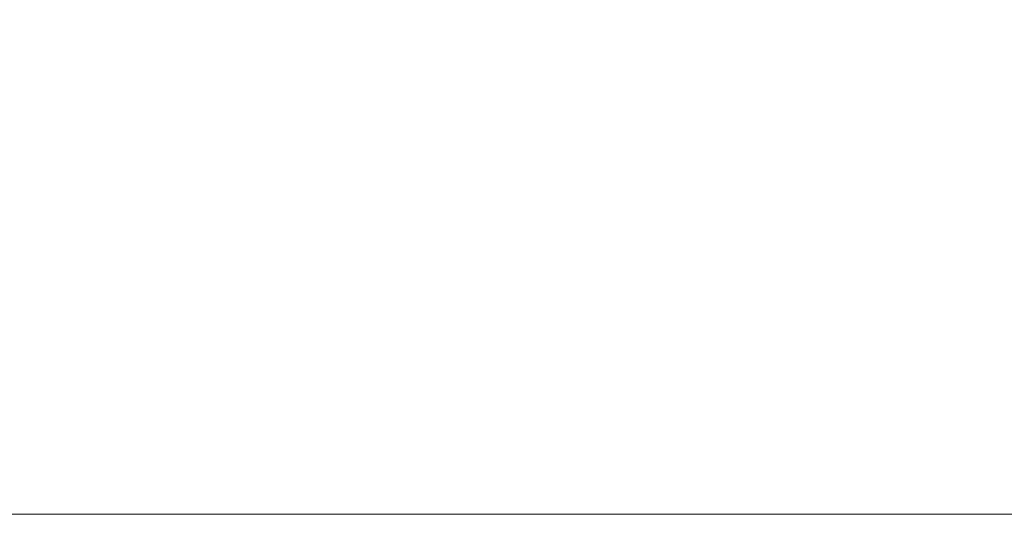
# Model space of a CAD drawing. Header units: metres. Extents: x -138 to 797, y -50 to 519.
# Tile 174 of 256: x 49 to 79, y 267 to 282. Entities that reach past the tile are written whole.
import ezdxf
from ezdxf.enums import TextEntityAlignment as Align

# ---------------------------------------------------------------- set-up
doc = ezdxf.new("R2010")
doc.units = ezdxf.units.M
doc.header["$MEASUREMENT"] = 0
doc.layers.add('B_ANNO_DIM', color=7, linetype='Continuous', lineweight=18)
doc.layers.add('B_ANNO_TEXT', color=7, linetype='Continuous', lineweight=18)
doc.layers.add('B_ANNO_NOPLOT', color=47, linetype='Continuous', lineweight=18, plot=False)
doc.styles.add('Annotative', font='calibri.ttf', dxfattribs={"height": 0.0625})
doc.styles.get("Standard").update_dxf_attribs({"font": 'calibri.ttf'})

# ---------------------------------------------------------------- blocks, each defined once
blk = doc.blocks.new('INS_JTSS_ATGRSDWK+SF_BASE')
at = {"layer": 'B_ANNO_NOPLOT', "flags": 128}
blk.add_lwpolyline([(0, 0), (0, 252), (323.9277, 252), (323.9277, 238.8552), (378, 238.8552), (378, 40.4996), (316.5708, 40.4996), (316.5708, 0)], close=True, dxfattribs=at)
at = {"layer": 'B_ANNO_DIM', "lineweight": 30}
blk.add_attdef('DIM7', text='', height=1.5, rotation=90, dxfattribs=at).set_placement((10.2845, -92.1878), align=Align.MIDDLE_CENTER)
for tag, p in [('BAR1', (10.7294, -248.1165)), ('BAR3', (129.0984, -257.5272))]:
    blk.add_attdef(tag, text='', height=1.5, dxfattribs=at).set_placement(p, align=Align.TOP_LEFT)
at = {"layer": 'B_ANNO_DIM', "style": 'Annotative'}
for tag, p in [('BAR2', (96.1024, -274.8563)), ('BAR4', (122.9444, -296.1127))]:
    blk.add_attdef(tag, text='', height=1.5, dxfattribs=at).set_placement(p, align=Align.TOP_LEFT)
at = {"layer": 'B_ANNO_TEXT', "style": 'Annotative'}
for tag, p in [('SS', (321.0554, -84.683)), ('BID#', (275.9705, -312.1489))]:
    blk.add_attdef(tag, p, '', height=1.5, dxfattribs=at)
blk = doc.blocks.new('*U1773')
at = {"layer": 'B_ANNO_NOPLOT', "flags": 128}
blk.add_lwpolyline([(0, 0), (0, 252), (323.9277, 252), (323.9277, 238.8552), (378, 238.8552), (378, 40.4996), (316.5708, 40.4996), (316.5708, 0)], close=True, dxfattribs=at)
blk = doc.blocks.new('*U2946')
at = {"layer": 'B_ANNO_NOPLOT', "flags": 128}
blk.add_lwpolyline([(0, 0), (0, 252), (323.9277, 252), (323.9277, 238.8552), (378, 238.8552), (378, 40.4996), (316.5708, 40.4996), (316.5708, 0)], close=True, dxfattribs=at)
at = {"layer": 'B_ANNO_TEXT', "style": 'Annotative'}
blk.add_attdef('DIM4', text='', height=1.5, dxfattribs=at).set_placement((77.0824, 152.5336), align=Align.MIDDLE_CENTER)

msp = doc.modelspace()

# ---------------------------------------------------------------- block references
msp.add_blockref('INS_JTSS_ATGRSDWK+SF_BASE', (-112.829, 266.839))

# ---------------------------------------------------------------- next in the draw order: block references
msp.add_blockref('*U1773', (-112.829, 266.839))

# ---------------------------------------------------------------- next in the draw order: block references
msp.add_blockref('*U2946', (-112.829, 266.839))

doc.saveas('drawing.dxf')
